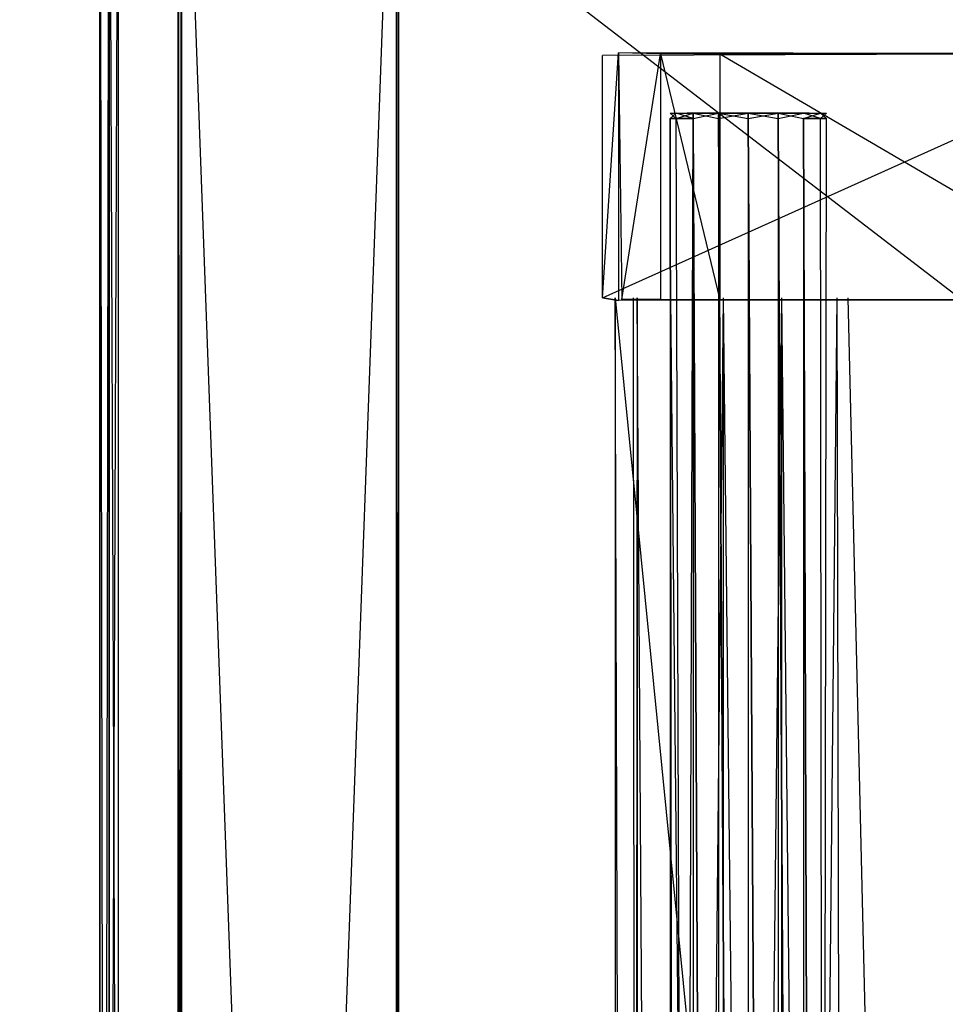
# Model space of a CAD drawing. Extents: x 0 to 1.6, y -0.5 to 0.
# Tile 94 of 188: x 0.4062 to 0.4704, y -0.1629 to -0.0945. Entities that reach past the tile are written whole.
import ezdxf

# ---------------------------------------------------------------- set-up
doc = ezdxf.new("R2010")
doc.units = 0
for name, color, linetype in [('L21_DRAWERBOXO_4___REPLACEMTFOR', 7, 'CONTINUOUS'), ('L24_DRAWERBOXO_7___REPLACEMTFOR', 7, 'CONTINUOUS'), ('L30_DRAWERBOXU_1___REPLACEMTFOR', 7, 'CONTINUOUS'), ('L33_DRAWERBOXU_4___REPLACEMTFOR', 7, 'CONTINUOUS'), ('L35_DRAWERBOXU_6___REPLACEMTFOR', 7, 'CONTINUOUS'), ('L50_ABDECKPL_0___REPLACEMTFOREM', 7, 'CONTINUOUS'), ('L51_KORPUS1_0', 7, 'CONTINUOUS'), ('L59_KORPUS2_2___REPLACEMTFOREMP', 7, 'CONTINUOUS'), ('L63_KORPUS2_5___REPLACEMTFOREMP', 7, 'CONTINUOUS'), ('L64_KORPUS2_5___REPLACEMTFOREMP', 7, 'CONTINUOUS')]:
    doc.layers.add(name, color=color, linetype=linetype)

msp = doc.modelspace()

# ---------------------------------------------------------------- linework, layer by layer
at = {"layer": 'L21_DRAWERBOXO_4___REPLACEMTFOR', "color": 250}
for points, invisible_edges in [([(0.483985, -0.096888, 0.462884), (0.446642, -0.097026, 0.37787), (0.447737, -0.096843, 0.453441), (0.483985, -0.096888, 0.462884)], 14), ([(0.447737, -0.096843, 0.453441), (0.446642, -0.113853, 0.37787), (0.447737, -0.114036, 0.453441), (0.447737, -0.096843, 0.453441)], 13), ([(0.446642, -0.113853, 0.37787), (0.447737, -0.096843, 0.453441), (0.446642, -0.097026, 0.37787), (0.446642, -0.113853, 0.37787)], 14), ([(0.483985, -0.096888, 0.462884), (0.483985, -0.097025, 0.377864), (0.446642, -0.097026, 0.37787), (0.483985, -0.096888, 0.462884)], 14), ([(0.483985, -0.097025, 0.377864), (0.446642, -0.113853, 0.37787), (0.446642, -0.097026, 0.37787), (0.483985, -0.097025, 0.377864)], 13), ([(0.446642, -0.113853, 0.37787), (0.483985, -0.097025, 0.377864), (0.483985, -0.113855, 0.377864), (0.446642, -0.113853, 0.37787)], 14), ([(0.483985, -0.096888, 0.462884), (0.447737, -0.096843, 0.453441), (0.450668, -0.096911, 0.460896), (0.483985, -0.096888, 0.462884)], 14), ([(0.450668, -0.096911, 0.460896), (0.447737, -0.096843, 0.453441), (0.447982, -0.096916, 0.457147), (0.450668, -0.096911, 0.460896)], 14), ([(0.447982, -0.113963, 0.457147), (0.447737, -0.096843, 0.453441), (0.447737, -0.114036, 0.453441), (0.447982, -0.113963, 0.457147)], 13), ([(0.447737, -0.096843, 0.453441), (0.447982, -0.113963, 0.457147), (0.447982, -0.096916, 0.457147), (0.447737, -0.096843, 0.453441)], 14), ([(0.450668, -0.096911, 0.460896), (0.447982, -0.113963, 0.457147), (0.450668, -0.113968, 0.460896), (0.450668, -0.096911, 0.460896)], 13), ([(0.447982, -0.113963, 0.457147), (0.450668, -0.096911, 0.460896), (0.447982, -0.096916, 0.457147), (0.447982, -0.113963, 0.457147)], 14), ([(0.483985, -0.096888, 0.462884), (0.450668, -0.096911, 0.460896), (0.454779, -0.0969, 0.462831), (0.483985, -0.096888, 0.462884)], 14), ([(0.450668, -0.096911, 0.460896), (0.454779, -0.11398, 0.462831), (0.454779, -0.0969, 0.462831), (0.450668, -0.096911, 0.460896)], 14), ([(0.454779, -0.11398, 0.462831), (0.450668, -0.096911, 0.460896), (0.450668, -0.113968, 0.460896), (0.454779, -0.11398, 0.462831)], 13), ([(0.454779, -0.0969, 0.462831), (0.483985, -0.113991, 0.462884), (0.483985, -0.096888, 0.462884), (0.454779, -0.0969, 0.462831)], 14), ([(0.483985, -0.113991, 0.462884), (0.454779, -0.0969, 0.462831), (0.454779, -0.11398, 0.462831), (0.483985, -0.113991, 0.462884)], 13), ([(0.447737, -0.114036, 0.453441), (0.446642, -0.113853, 0.37787), (0.483985, -0.113855, 0.377864), (0.447737, -0.114036, 0.453441)], 14), ([(0.483985, -0.113991, 0.462884), (0.447737, -0.114036, 0.453441), (0.483985, -0.113855, 0.377864), (0.483985, -0.113991, 0.462884)], 14), ([(0.450668, -0.113968, 0.460896), (0.447982, -0.113963, 0.457147), (0.447737, -0.114036, 0.453441), (0.450668, -0.113968, 0.460896)], 14), ([(0.483985, -0.113991, 0.462884), (0.450668, -0.113968, 0.460896), (0.447737, -0.114036, 0.453441), (0.483985, -0.113991, 0.462884)], 14), ([(0.483985, -0.113991, 0.462884), (0.454779, -0.11398, 0.462831), (0.450668, -0.113968, 0.460896), (0.483985, -0.113991, 0.462884)], 14)]:
    msp.add_3dface(points, dxfattribs=dict(at, invisible_edges=invisible_edges))
at = {"layer": 'L24_DRAWERBOXO_7___REPLACEMTFOR', "color": 250}
for points, invisible_edges in [([(0.483985, -0.481792, 0.377864), (0.4475, -0.113855, 0.377864), (0.4475, -0.481792, 0.377864), (0.483985, -0.481792, 0.377864)], 13), ([(0.4475, -0.113855, 0.377864), (0.483985, -0.481792, 0.377864), (0.483985, -0.113855, 0.377864), (0.4475, -0.113855, 0.377864)], 14), ([(0.4475, -0.113855, 0.377864), (0.448786, -0.481792, 0.453394), (0.4475, -0.481792, 0.377864), (0.4475, -0.113855, 0.377864)], 13), ([(0.448786, -0.481792, 0.453394), (0.4475, -0.113855, 0.377864), (0.448786, -0.113855, 0.453394), (0.448786, -0.481792, 0.453394)], 14), ([(0.448786, -0.481792, 0.453394), (0.449033, -0.113855, 0.456767), (0.449033, -0.481792, 0.456767), (0.448786, -0.481792, 0.453394)], 13), ([(0.449033, -0.113855, 0.456767), (0.448786, -0.481792, 0.453394), (0.448786, -0.113855, 0.453394), (0.449033, -0.113855, 0.456767)], 14), ([(0.449033, -0.113855, 0.456767), (0.45138, -0.481792, 0.460041), (0.449033, -0.481792, 0.456767), (0.449033, -0.113855, 0.456767)], 13), ([(0.45138, -0.481792, 0.460041), (0.449033, -0.113855, 0.456767), (0.45138, -0.113855, 0.460041), (0.45138, -0.481792, 0.460041)], 14), ([(0.455027, -0.113855, 0.461757), (0.45138, -0.481792, 0.460041), (0.45138, -0.113855, 0.460041), (0.455027, -0.113855, 0.461757)], 13), ([(0.45138, -0.481792, 0.460041), (0.455027, -0.113855, 0.461757), (0.455027, -0.481792, 0.461757), (0.45138, -0.481792, 0.460041)], 14), ([(0.459089, -0.113855, 0.461806), (0.455027, -0.481792, 0.461757), (0.455027, -0.113855, 0.461757), (0.459089, -0.113855, 0.461806)], 13), ([(0.455027, -0.481792, 0.461757), (0.459089, -0.113855, 0.461806), (0.459089, -0.481792, 0.461806), (0.455027, -0.481792, 0.461757)], 14), ([(0.462928, -0.113855, 0.460476), (0.459089, -0.481792, 0.461806), (0.459089, -0.113855, 0.461806), (0.462928, -0.113855, 0.460476)], 13), ([(0.459089, -0.481792, 0.461806), (0.462928, -0.113855, 0.460476), (0.462928, -0.481792, 0.460476), (0.459089, -0.481792, 0.461806)], 14), ([(0.462928, -0.113855, 0.460476), (0.46368, -0.481792, 0.459409), (0.462928, -0.481792, 0.460476), (0.462928, -0.113855, 0.460476)], 13), ([(0.46368, -0.481792, 0.459409), (0.462928, -0.113855, 0.460476), (0.46368, -0.113855, 0.459409), (0.46368, -0.481792, 0.459409)], 14), ([(0.46368, -0.113855, 0.459409), (0.472389, -0.481792, 0.406491), (0.46368, -0.481792, 0.459409), (0.46368, -0.113855, 0.459409)], 13), ([(0.472389, -0.481792, 0.406491), (0.46368, -0.113855, 0.459409), (0.472389, -0.113855, 0.406491), (0.472389, -0.481792, 0.406491)], 14)]:
    msp.add_3dface(points, dxfattribs=dict(at, invisible_edges=invisible_edges))
at = {"layer": 'L30_DRAWERBOXU_1___REPLACEMTFOR', "color": 250}
for points, invisible_edges in [([(0.483985, -0.096888, 0.234804), (0.446642, -0.097026, 0.099499), (0.447737, -0.096843, 0.225361), (0.483985, -0.096888, 0.234804)], 14), ([(0.447737, -0.096843, 0.225361), (0.446642, -0.113853, 0.099499), (0.447737, -0.114036, 0.225361), (0.447737, -0.096843, 0.225361)], 13), ([(0.446642, -0.113853, 0.099499), (0.447737, -0.096843, 0.225361), (0.446642, -0.097026, 0.099499), (0.446642, -0.113853, 0.099499)], 14), ([(0.483985, -0.096888, 0.234804), (0.483985, -0.097025, 0.099493), (0.446642, -0.097026, 0.099499), (0.483985, -0.096888, 0.234804)], 14), ([(0.483985, -0.097025, 0.099493), (0.446642, -0.113853, 0.099499), (0.446642, -0.097026, 0.099499), (0.483985, -0.097025, 0.099493)], 13), ([(0.446642, -0.113853, 0.099499), (0.483985, -0.097025, 0.099493), (0.483985, -0.113855, 0.099493), (0.446642, -0.113853, 0.099499)], 14), ([(0.483985, -0.096888, 0.234804), (0.447737, -0.096843, 0.225361), (0.450668, -0.096911, 0.232816), (0.483985, -0.096888, 0.234804)], 14), ([(0.450668, -0.096911, 0.232816), (0.447737, -0.096843, 0.225361), (0.447982, -0.096916, 0.229068), (0.450668, -0.096911, 0.232816)], 14), ([(0.447982, -0.113963, 0.229068), (0.447737, -0.096843, 0.225361), (0.447737, -0.114036, 0.225361), (0.447982, -0.113963, 0.229068)], 13), ([(0.447737, -0.096843, 0.225361), (0.447982, -0.113963, 0.229068), (0.447982, -0.096916, 0.229068), (0.447737, -0.096843, 0.225361)], 14), ([(0.450668, -0.096911, 0.232816), (0.447982, -0.113963, 0.229068), (0.450668, -0.113968, 0.232816), (0.450668, -0.096911, 0.232816)], 13), ([(0.447982, -0.113963, 0.229068), (0.450668, -0.096911, 0.232816), (0.447982, -0.096916, 0.229068), (0.447982, -0.113963, 0.229068)], 14), ([(0.483985, -0.096888, 0.234804), (0.450668, -0.096911, 0.232816), (0.454779, -0.0969, 0.234751), (0.483985, -0.096888, 0.234804)], 14), ([(0.450668, -0.096911, 0.232816), (0.454779, -0.11398, 0.234751), (0.454779, -0.0969, 0.234751), (0.450668, -0.096911, 0.232816)], 14), ([(0.454779, -0.11398, 0.234751), (0.450668, -0.096911, 0.232816), (0.450668, -0.113968, 0.232816), (0.454779, -0.11398, 0.234751)], 13), ([(0.454779, -0.0969, 0.234751), (0.483985, -0.113991, 0.234804), (0.483985, -0.096888, 0.234804), (0.454779, -0.0969, 0.234751)], 14), ([(0.483985, -0.113991, 0.234804), (0.454779, -0.0969, 0.234751), (0.454779, -0.11398, 0.234751), (0.483985, -0.113991, 0.234804)], 13), ([(0.447737, -0.114036, 0.225361), (0.446642, -0.113853, 0.099499), (0.483985, -0.113855, 0.099493), (0.447737, -0.114036, 0.225361)], 14), ([(0.483985, -0.113991, 0.234804), (0.447737, -0.114036, 0.225361), (0.483985, -0.113855, 0.099493), (0.483985, -0.113991, 0.234804)], 14), ([(0.450668, -0.113968, 0.232816), (0.447982, -0.113963, 0.229068), (0.447737, -0.114036, 0.225361), (0.450668, -0.113968, 0.232816)], 14), ([(0.483985, -0.113991, 0.234804), (0.450668, -0.113968, 0.232816), (0.447737, -0.114036, 0.225361), (0.483985, -0.113991, 0.234804)], 14), ([(0.483985, -0.113991, 0.234804), (0.454779, -0.11398, 0.234751), (0.450668, -0.113968, 0.232816), (0.483985, -0.113991, 0.234804)], 14)]:
    msp.add_3dface(points, dxfattribs=dict(at, invisible_edges=invisible_edges))
at = {"layer": 'L33_DRAWERBOXU_4___REPLACEMTFOR', "color": 250}
for points, invisible_edges in [([(0.451331, -0.101021, 0.234005), (0.451744, -0.101394, 0.236077), (0.451331, -0.101394, 0.234005), (0.451331, -0.101021, 0.234005)], 13), ([(0.451744, -0.101394, 0.236077), (0.451331, -0.101021, 0.234005), (0.451744, -0.101021, 0.236077), (0.451744, -0.101394, 0.236077)], 14), ([(0.451744, -0.101021, 0.231932), (0.451331, -0.101394, 0.234005), (0.451744, -0.101394, 0.231932), (0.451744, -0.101021, 0.231932)], 13), ([(0.451331, -0.101394, 0.234005), (0.451744, -0.101021, 0.231932), (0.451331, -0.101021, 0.234005), (0.451331, -0.101394, 0.234005)], 14), ([(0.452836, -0.101021, 0.232384), (0.451331, -0.101021, 0.234005), (0.451744, -0.101021, 0.231932), (0.452836, -0.101021, 0.232384)], 13), ([(0.451331, -0.101021, 0.234005), (0.452836, -0.101021, 0.232384), (0.452514, -0.101021, 0.234005), (0.451331, -0.101021, 0.234005)], 14), ([(0.452836, -0.101021, 0.235625), (0.451331, -0.101021, 0.234005), (0.452514, -0.101021, 0.234005), (0.452836, -0.101021, 0.235625)], 13), ([(0.451331, -0.101021, 0.234005), (0.452836, -0.101021, 0.235625), (0.451744, -0.101021, 0.236077), (0.451331, -0.101021, 0.234005)], 14), ([(0.451744, -0.101021, 0.236077), (0.452919, -0.101394, 0.237834), (0.451744, -0.101394, 0.236077), (0.451744, -0.101021, 0.236077)], 13), ([(0.452919, -0.101394, 0.237834), (0.451744, -0.101021, 0.236077), (0.452919, -0.101021, 0.237834), (0.452919, -0.101394, 0.237834)], 14), ([(0.452919, -0.101021, 0.230175), (0.451744, -0.101394, 0.231932), (0.452919, -0.101394, 0.230175), (0.452919, -0.101021, 0.230175)], 13), ([(0.451744, -0.101394, 0.231932), (0.452919, -0.101021, 0.230175), (0.451744, -0.101021, 0.231932), (0.451744, -0.101394, 0.231932)], 14), ([(0.453755, -0.101021, 0.231011), (0.451744, -0.101021, 0.231932), (0.452919, -0.101021, 0.230175), (0.453755, -0.101021, 0.231011)], 13), ([(0.451744, -0.101021, 0.231932), (0.453755, -0.101021, 0.231011), (0.452836, -0.101021, 0.232384), (0.451744, -0.101021, 0.231932)], 14), ([(0.453755, -0.101021, 0.236999), (0.451744, -0.101021, 0.236077), (0.452836, -0.101021, 0.235625), (0.453755, -0.101021, 0.236999)], 13), ([(0.451744, -0.101021, 0.236077), (0.453755, -0.101021, 0.236999), (0.452919, -0.101021, 0.237834), (0.451744, -0.101021, 0.236077)], 14), ([(0.452836, -0.101021, 0.232384), (0.460987, -0.101021, 0.234005), (0.452514, -0.101021, 0.234005), (0.452836, -0.101021, 0.232384)], 13), ([(0.452514, -0.101021, 0.234005), (0.460987, -0.101021, 0.234005), (0.460665, -0.101021, 0.235625), (0.452514, -0.101021, 0.234005)], 10), ([(0.452514, -0.101021, 0.234005), (0.460665, -0.101021, 0.235625), (0.452836, -0.101021, 0.235625), (0.452514, -0.101021, 0.234005)], 13), ([(0.453755, -0.101021, 0.231011), (0.460665, -0.101021, 0.232384), (0.452836, -0.101021, 0.232384), (0.453755, -0.101021, 0.231011)], 13), ([(0.452836, -0.101021, 0.232384), (0.460665, -0.101021, 0.232384), (0.460987, -0.101021, 0.234005), (0.452836, -0.101021, 0.232384)], 10), ([(0.452836, -0.101021, 0.235625), (0.460665, -0.101021, 0.235625), (0.459746, -0.101021, 0.236999), (0.452836, -0.101021, 0.235625)], 14), ([(0.452836, -0.101021, 0.235625), (0.459746, -0.101021, 0.236999), (0.453755, -0.101021, 0.236999), (0.452836, -0.101021, 0.235625)], 15), ([(0.454677, -0.101021, 0.239008), (0.452919, -0.101394, 0.237834), (0.452919, -0.101021, 0.237834), (0.454677, -0.101021, 0.239008)], 13), ([(0.452919, -0.101394, 0.237834), (0.454677, -0.101021, 0.239008), (0.454677, -0.101394, 0.239008), (0.452919, -0.101394, 0.237834)], 14), ([(0.454677, -0.101394, 0.229001), (0.452919, -0.101021, 0.230175), (0.452919, -0.101394, 0.230175), (0.454677, -0.101394, 0.229001)], 13), ([(0.452919, -0.101021, 0.230175), (0.454677, -0.101394, 0.229001), (0.454677, -0.101021, 0.229001), (0.452919, -0.101021, 0.230175)], 14), ([(0.455129, -0.101021, 0.230093), (0.452919, -0.101021, 0.230175), (0.454677, -0.101021, 0.229001), (0.455129, -0.101021, 0.230093)], 13), ([(0.452919, -0.101021, 0.230175), (0.455129, -0.101021, 0.230093), (0.453755, -0.101021, 0.231011), (0.452919, -0.101021, 0.230175)], 14), ([(0.455129, -0.101021, 0.237917), (0.452919, -0.101021, 0.237834), (0.453755, -0.101021, 0.236999), (0.455129, -0.101021, 0.237917)], 13), ([(0.452919, -0.101021, 0.237834), (0.455129, -0.101021, 0.237917), (0.454677, -0.101021, 0.239008), (0.452919, -0.101021, 0.237834)], 14), ([(0.455129, -0.101021, 0.230093), (0.459746, -0.101021, 0.231011), (0.453755, -0.101021, 0.231011), (0.455129, -0.101021, 0.230093)], 13), ([(0.453755, -0.101021, 0.231011), (0.459746, -0.101021, 0.231011), (0.460665, -0.101021, 0.232384), (0.453755, -0.101021, 0.231011)], 10), ([(0.453755, -0.101021, 0.236999), (0.459746, -0.101021, 0.236999), (0.458372, -0.101021, 0.237917), (0.453755, -0.101021, 0.236999)], 9), ([(0.453755, -0.101021, 0.236999), (0.458372, -0.101021, 0.237917), (0.455129, -0.101021, 0.237917), (0.453755, -0.101021, 0.236999)], 10), ([(0.45675, -0.101021, 0.23942), (0.454677, -0.101394, 0.239008), (0.454677, -0.101021, 0.239008), (0.45675, -0.101021, 0.23942)], 13), ([(0.454677, -0.101394, 0.239008), (0.45675, -0.101021, 0.23942), (0.45675, -0.101394, 0.23942), (0.454677, -0.101394, 0.239008)], 14), ([(0.45675, -0.101394, 0.228589), (0.454677, -0.101021, 0.229001), (0.454677, -0.101394, 0.229001), (0.45675, -0.101394, 0.228589)], 13), ([(0.454677, -0.101021, 0.229001), (0.45675, -0.101394, 0.228589), (0.45675, -0.101021, 0.228589), (0.454677, -0.101021, 0.229001)], 14), ([(0.45675, -0.101021, 0.229771), (0.454677, -0.101021, 0.229001), (0.45675, -0.101021, 0.228589), (0.45675, -0.101021, 0.229771)], 13), ([(0.454677, -0.101021, 0.229001), (0.45675, -0.101021, 0.229771), (0.455129, -0.101021, 0.230093), (0.454677, -0.101021, 0.229001)], 14), ([(0.45675, -0.101021, 0.238239), (0.454677, -0.101021, 0.239008), (0.455129, -0.101021, 0.237917), (0.45675, -0.101021, 0.238239)], 13), ([(0.454677, -0.101021, 0.239008), (0.45675, -0.101021, 0.238239), (0.45675, -0.101021, 0.23942), (0.454677, -0.101021, 0.239008)], 14), ([(0.458372, -0.101021, 0.230093), (0.455129, -0.101021, 0.230093), (0.45675, -0.101021, 0.229771), (0.458372, -0.101021, 0.230093)], 13), ([(0.455129, -0.101021, 0.230093), (0.458372, -0.101021, 0.230093), (0.459746, -0.101021, 0.231011), (0.455129, -0.101021, 0.230093)], 10), ([(0.455129, -0.101021, 0.237917), (0.458372, -0.101021, 0.237917), (0.45675, -0.101021, 0.238239), (0.455129, -0.101021, 0.237917)], 15), ([(0.458824, -0.101394, 0.229001), (0.45675, -0.101021, 0.228589), (0.45675, -0.101394, 0.228589), (0.458824, -0.101394, 0.229001)], 13), ([(0.45675, -0.101021, 0.228589), (0.458824, -0.101394, 0.229001), (0.458824, -0.101021, 0.229001), (0.45675, -0.101021, 0.228589)], 14), ([(0.458824, -0.101021, 0.239008), (0.45675, -0.101394, 0.23942), (0.45675, -0.101021, 0.23942), (0.458824, -0.101021, 0.239008)], 13), ([(0.45675, -0.101394, 0.23942), (0.458824, -0.101021, 0.239008), (0.458824, -0.101394, 0.239008), (0.45675, -0.101394, 0.23942)], 14), ([(0.458824, -0.101021, 0.239008), (0.45675, -0.101021, 0.238239), (0.458372, -0.101021, 0.237917), (0.458824, -0.101021, 0.239008)], 13), ([(0.45675, -0.101021, 0.238239), (0.458824, -0.101021, 0.239008), (0.45675, -0.101021, 0.23942), (0.45675, -0.101021, 0.238239)], 14), ([(0.458824, -0.101021, 0.229001), (0.45675, -0.101021, 0.229771), (0.45675, -0.101021, 0.228589), (0.458824, -0.101021, 0.229001)], 13), ([(0.45675, -0.101021, 0.229771), (0.458824, -0.101021, 0.229001), (0.458372, -0.101021, 0.230093), (0.45675, -0.101021, 0.229771)], 14), ([(0.460583, -0.101021, 0.237834), (0.458372, -0.101021, 0.237917), (0.459746, -0.101021, 0.236999), (0.460583, -0.101021, 0.237834)], 13), ([(0.458372, -0.101021, 0.237917), (0.460583, -0.101021, 0.237834), (0.458824, -0.101021, 0.239008), (0.458372, -0.101021, 0.237917)], 14), ([(0.460583, -0.101021, 0.230175), (0.458372, -0.101021, 0.230093), (0.458824, -0.101021, 0.229001), (0.460583, -0.101021, 0.230175)], 13), ([(0.458372, -0.101021, 0.230093), (0.460583, -0.101021, 0.230175), (0.459746, -0.101021, 0.231011), (0.458372, -0.101021, 0.230093)], 14), ([(0.460583, -0.101394, 0.230175), (0.458824, -0.101021, 0.229001), (0.458824, -0.101394, 0.229001), (0.460583, -0.101394, 0.230175)], 13), ([(0.458824, -0.101021, 0.229001), (0.460583, -0.101394, 0.230175), (0.460583, -0.101021, 0.230175), (0.458824, -0.101021, 0.229001)], 14), ([(0.460583, -0.101021, 0.237834), (0.458824, -0.101394, 0.239008), (0.458824, -0.101021, 0.239008), (0.460583, -0.101021, 0.237834)], 13), ([(0.458824, -0.101394, 0.239008), (0.460583, -0.101021, 0.237834), (0.460583, -0.101394, 0.237834), (0.458824, -0.101394, 0.239008)], 14), ([(0.461757, -0.101021, 0.236077), (0.459746, -0.101021, 0.236999), (0.460665, -0.101021, 0.235625), (0.461757, -0.101021, 0.236077)], 13), ([(0.459746, -0.101021, 0.236999), (0.461757, -0.101021, 0.236077), (0.460583, -0.101021, 0.237834), (0.459746, -0.101021, 0.236999)], 14), ([(0.461757, -0.101021, 0.231932), (0.459746, -0.101021, 0.231011), (0.460583, -0.101021, 0.230175), (0.461757, -0.101021, 0.231932)], 13), ([(0.459746, -0.101021, 0.231011), (0.461757, -0.101021, 0.231932), (0.460665, -0.101021, 0.232384), (0.459746, -0.101021, 0.231011)], 14), ([(0.461757, -0.101021, 0.231932), (0.460583, -0.101394, 0.230175), (0.461757, -0.101394, 0.231932), (0.461757, -0.101021, 0.231932)], 13), ([(0.460583, -0.101394, 0.230175), (0.461757, -0.101021, 0.231932), (0.460583, -0.101021, 0.230175), (0.460583, -0.101394, 0.230175)], 14), ([(0.460583, -0.101021, 0.237834), (0.461757, -0.101394, 0.236077), (0.460583, -0.101394, 0.237834), (0.460583, -0.101021, 0.237834)], 13), ([(0.461757, -0.101394, 0.236077), (0.460583, -0.101021, 0.237834), (0.461757, -0.101021, 0.236077), (0.461757, -0.101394, 0.236077)], 14), ([(0.460987, -0.101021, 0.234005), (0.461757, -0.101021, 0.236077), (0.460665, -0.101021, 0.235625), (0.460987, -0.101021, 0.234005)], 14), ([(0.46217, -0.101021, 0.234005), (0.460665, -0.101021, 0.232384), (0.461757, -0.101021, 0.231932), (0.46217, -0.101021, 0.234005)], 13), ([(0.460665, -0.101021, 0.232384), (0.46217, -0.101021, 0.234005), (0.460987, -0.101021, 0.234005), (0.460665, -0.101021, 0.232384)], 14), ([(0.461757, -0.101021, 0.236077), (0.460987, -0.101021, 0.234005), (0.46217, -0.101021, 0.234005), (0.461757, -0.101021, 0.236077)], 13), ([(0.46217, -0.101021, 0.234005), (0.461757, -0.101394, 0.231932), (0.46217, -0.101394, 0.234005), (0.46217, -0.101021, 0.234005)], 13), ([(0.461757, -0.101394, 0.231932), (0.46217, -0.101021, 0.234005), (0.461757, -0.101021, 0.231932), (0.461757, -0.101394, 0.231932)], 14), ([(0.461757, -0.101021, 0.236077), (0.46217, -0.101394, 0.234005), (0.461757, -0.101394, 0.236077), (0.461757, -0.101021, 0.236077)], 13), ([(0.46217, -0.101394, 0.234005), (0.461757, -0.101021, 0.236077), (0.46217, -0.101021, 0.234005), (0.46217, -0.101394, 0.234005)], 14), ([(0.451331, -0.101394, 0.234005), (0.451744, -0.455313, 0.236077), (0.451331, -0.455313, 0.234005), (0.451331, -0.101394, 0.234005)], 13), ([(0.451744, -0.455313, 0.236077), (0.451331, -0.101394, 0.234005), (0.451744, -0.101394, 0.236077), (0.451744, -0.455313, 0.236077)], 14), ([(0.451744, -0.455313, 0.231932), (0.451331, -0.101394, 0.234005), (0.451331, -0.455313, 0.234005), (0.451744, -0.455313, 0.231932)], 13), ([(0.451331, -0.101394, 0.234005), (0.451744, -0.455313, 0.231932), (0.451744, -0.101394, 0.231932), (0.451331, -0.101394, 0.234005)], 14), ([(0.451744, -0.101394, 0.236077), (0.452919, -0.455313, 0.237834), (0.451744, -0.455313, 0.236077), (0.451744, -0.101394, 0.236077)], 13), ([(0.452919, -0.455313, 0.237834), (0.451744, -0.101394, 0.236077), (0.452919, -0.101394, 0.237834), (0.452919, -0.455313, 0.237834)], 14), ([(0.452919, -0.101394, 0.230175), (0.451744, -0.455313, 0.231932), (0.452919, -0.455313, 0.230175), (0.452919, -0.101394, 0.230175)], 13), ([(0.451744, -0.455313, 0.231932), (0.452919, -0.101394, 0.230175), (0.451744, -0.101394, 0.231932), (0.451744, -0.455313, 0.231932)], 14), ([(0.452919, -0.101394, 0.237834), (0.454677, -0.455313, 0.239008), (0.452919, -0.455313, 0.237834), (0.452919, -0.101394, 0.237834)], 13), ([(0.454677, -0.455313, 0.239008), (0.452919, -0.101394, 0.237834), (0.454677, -0.101394, 0.239008), (0.454677, -0.455313, 0.239008)], 14), ([(0.454677, -0.455313, 0.229001), (0.452919, -0.101394, 0.230175), (0.452919, -0.455313, 0.230175), (0.454677, -0.455313, 0.229001)], 13), ([(0.452919, -0.101394, 0.230175), (0.454677, -0.455313, 0.229001), (0.454677, -0.101394, 0.229001), (0.452919, -0.101394, 0.230175)], 14), ([(0.454677, -0.101394, 0.239008), (0.45675, -0.455313, 0.23942), (0.454677, -0.455313, 0.239008), (0.454677, -0.101394, 0.239008)], 13), ([(0.45675, -0.455313, 0.23942), (0.454677, -0.101394, 0.239008), (0.45675, -0.101394, 0.23942), (0.45675, -0.455313, 0.23942)], 14), ([(0.45675, -0.455313, 0.228589), (0.454677, -0.101394, 0.229001), (0.454677, -0.455313, 0.229001), (0.45675, -0.455313, 0.228589)], 13), ([(0.454677, -0.101394, 0.229001), (0.45675, -0.455313, 0.228589), (0.45675, -0.101394, 0.228589), (0.454677, -0.101394, 0.229001)], 14), ([(0.458824, -0.455313, 0.229001), (0.45675, -0.101394, 0.228589), (0.45675, -0.455313, 0.228589), (0.458824, -0.455313, 0.229001)], 13), ([(0.45675, -0.101394, 0.228589), (0.458824, -0.455313, 0.229001), (0.458824, -0.101394, 0.229001), (0.45675, -0.101394, 0.228589)], 14), ([(0.45675, -0.101394, 0.23942), (0.458824, -0.455313, 0.239008), (0.45675, -0.455313, 0.23942), (0.45675, -0.101394, 0.23942)], 13), ([(0.458824, -0.455313, 0.239008), (0.45675, -0.101394, 0.23942), (0.458824, -0.101394, 0.239008), (0.458824, -0.455313, 0.239008)], 14), ([(0.460583, -0.455313, 0.230175), (0.458824, -0.101394, 0.229001), (0.458824, -0.455313, 0.229001), (0.460583, -0.455313, 0.230175)], 13), ([(0.458824, -0.101394, 0.229001), (0.460583, -0.455313, 0.230175), (0.460583, -0.101394, 0.230175), (0.458824, -0.101394, 0.229001)], 14), ([(0.458824, -0.101394, 0.239008), (0.460583, -0.455313, 0.237834), (0.458824, -0.455313, 0.239008), (0.458824, -0.101394, 0.239008)], 13), ([(0.460583, -0.455313, 0.237834), (0.458824, -0.101394, 0.239008), (0.460583, -0.101394, 0.237834), (0.460583, -0.455313, 0.237834)], 14), ([(0.461757, -0.455313, 0.231932), (0.460583, -0.101394, 0.230175), (0.460583, -0.455313, 0.230175), (0.461757, -0.455313, 0.231932)], 13), ([(0.460583, -0.101394, 0.230175), (0.461757, -0.455313, 0.231932), (0.461757, -0.101394, 0.231932), (0.460583, -0.101394, 0.230175)], 14), ([(0.460583, -0.101394, 0.237834), (0.461757, -0.455313, 0.236077), (0.460583, -0.455313, 0.237834), (0.460583, -0.101394, 0.237834)], 13), ([(0.461757, -0.455313, 0.236077), (0.460583, -0.101394, 0.237834), (0.461757, -0.101394, 0.236077), (0.461757, -0.455313, 0.236077)], 14), ([(0.46217, -0.101394, 0.234005), (0.461757, -0.455313, 0.231932), (0.46217, -0.455313, 0.234005), (0.46217, -0.101394, 0.234005)], 13), ([(0.461757, -0.455313, 0.231932), (0.46217, -0.101394, 0.234005), (0.461757, -0.101394, 0.231932), (0.461757, -0.455313, 0.231932)], 14), ([(0.461757, -0.101394, 0.236077), (0.46217, -0.455313, 0.234005), (0.461757, -0.455313, 0.236077), (0.461757, -0.101394, 0.236077)], 13), ([(0.46217, -0.455313, 0.234005), (0.461757, -0.101394, 0.236077), (0.46217, -0.101394, 0.234005), (0.46217, -0.455313, 0.234005)], 14)]:
    msp.add_3dface(points, dxfattribs=dict(at, invisible_edges=invisible_edges))
at = {"layer": 'L35_DRAWERBOXU_6___REPLACEMTFOR', "color": 250}
for points, invisible_edges in [([(0.483985, -0.481795, 0.099493), (0.4475, -0.113855, 0.099493), (0.4475, -0.481795, 0.099493), (0.483985, -0.481795, 0.099493)], 13), ([(0.4475, -0.113855, 0.099493), (0.483985, -0.481795, 0.099493), (0.483985, -0.113855, 0.099493), (0.4475, -0.113855, 0.099493)], 14), ([(0.4475, -0.113855, 0.099493), (0.448786, -0.481795, 0.175023), (0.4475, -0.481795, 0.099493), (0.4475, -0.113855, 0.099493)], 13), ([(0.448786, -0.481795, 0.175023), (0.4475, -0.113855, 0.099493), (0.448786, -0.113855, 0.175023), (0.448786, -0.481795, 0.175023)], 14), ([(0.448786, -0.113855, 0.175023), (0.449033, -0.481795, 0.178397), (0.448786, -0.481795, 0.175023), (0.448786, -0.113855, 0.175023)], 13), ([(0.449033, -0.481795, 0.178397), (0.448786, -0.113855, 0.175023), (0.449033, -0.113855, 0.178397), (0.449033, -0.481795, 0.178397)], 14), ([(0.449033, -0.113855, 0.178397), (0.45138, -0.481795, 0.181671), (0.449033, -0.481795, 0.178397), (0.449033, -0.113855, 0.178397)], 13), ([(0.45138, -0.481795, 0.181671), (0.449033, -0.113855, 0.178397), (0.45138, -0.113855, 0.181671), (0.45138, -0.481795, 0.181671)], 14), ([(0.45138, -0.113855, 0.181671), (0.455027, -0.481795, 0.183386), (0.45138, -0.481795, 0.181671), (0.45138, -0.113855, 0.181671)], 13), ([(0.455027, -0.481795, 0.183386), (0.45138, -0.113855, 0.181671), (0.455027, -0.113855, 0.183386), (0.455027, -0.481795, 0.183386)], 14), ([(0.455027, -0.113855, 0.183386), (0.459089, -0.481795, 0.183436), (0.455027, -0.481795, 0.183386), (0.455027, -0.113855, 0.183386)], 13), ([(0.459089, -0.481795, 0.183436), (0.455027, -0.113855, 0.183386), (0.459089, -0.113855, 0.183436), (0.459089, -0.481795, 0.183436)], 14), ([(0.459089, -0.113855, 0.183436), (0.462928, -0.481795, 0.182105), (0.459089, -0.481795, 0.183436), (0.459089, -0.113855, 0.183436)], 13), ([(0.462928, -0.481795, 0.182105), (0.459089, -0.113855, 0.183436), (0.462928, -0.113855, 0.182105), (0.462928, -0.481795, 0.182105)], 14), ([(0.462928, -0.113855, 0.182105), (0.46368, -0.481795, 0.181038), (0.462928, -0.481795, 0.182105), (0.462928, -0.113855, 0.182105)], 13), ([(0.46368, -0.481795, 0.181038), (0.462928, -0.113855, 0.182105), (0.46368, -0.113855, 0.181038), (0.46368, -0.481795, 0.181038)], 14), ([(0.46368, -0.481795, 0.181038), (0.472389, -0.113855, 0.12812), (0.472389, -0.481795, 0.12812), (0.46368, -0.481795, 0.181038)], 13), ([(0.472389, -0.113855, 0.12812), (0.46368, -0.481795, 0.181038), (0.46368, -0.113855, 0.181038), (0.472389, -0.113855, 0.12812)], 14)]:
    msp.add_3dface(points, dxfattribs=dict(at, invisible_edges=invisible_edges))
at = {"layer": 'L50_ABDECKPL_0___REPLACEMTFOREM', "color": 39, "invisible_edges": 15}
for points in [[(0.001665, -0.501188, 0.590716), (0.001616, -0.002369, 0.590716), (0.471779, -0.002369, 0.590716), (0.001665, -0.501188, 0.590716)], [(0.001616, -0.002372, 0.602705), (0.001665, -0.501185, 0.602705), (0.475865, -0.002372, 0.602705), (0.001616, -0.002372, 0.602705)], [(0.001665, -0.501188, 0.590716), (0.471779, -0.002369, 0.590716), (0.471779, -0.501188, 0.590716), (0.001665, -0.501188, 0.590716)], [(0.475865, -0.002372, 0.602705), (0.001665, -0.501185, 0.602705), (0.471779, -0.501185, 0.602705), (0.475865, -0.002372, 0.602705)]]:
    msp.add_3dface(points, dxfattribs=at)
at = {"layer": 'L51_KORPUS1_0', "color": 8, "invisible_edges": 15}
for points in [[(0.002909, -0.497406), (0.002912, -0.000594), (0.5, -0.497406), (0.002909, -0.497406)], [(0.002912, -0.000596, 0.00769), (0.002909, -0.497404, 0.00769), (0.5, -0.497404, 0.00769), (0.002912, -0.000596, 0.00769)], [(0.5, -0.497406), (0.002912, -0.000594), (0.5, -0.000594), (0.5, -0.497406)], [(0.002912, -0.000596, 0.00769), (0.5, -0.497404, 0.00769), (0.5, -0.000596, 0.00769), (0.002912, -0.000596, 0.00769)]]:
    msp.add_3dface(points, dxfattribs=at)
at = {"layer": 'L59_KORPUS2_2___REPLACEMTFOREMP', "color": 250}
for points, invisible_edges in [([(0.417181, -0.06837, 0.007402), (0.417181, -0.4774, 0.00703), (0.417181, -0.4774, 0.007402), (0.417181, -0.06837, 0.007402)], 13), ([(0.417181, -0.4774, 0.00703), (0.417181, -0.06837, 0.007402), (0.417181, -0.06837, 0.00703), (0.417181, -0.4774, 0.00703)], 14), ([(0.417181, -0.06837, 0.466835), (0.417181, -0.4774, 0.007402), (0.417181, -0.4774, 0.466835), (0.417181, -0.06837, 0.466835)], 13), ([(0.417181, -0.4774, 0.007402), (0.417181, -0.06837, 0.466835), (0.417181, -0.06837, 0.007402), (0.417181, -0.4774, 0.007402)], 14), ([(0.417409, -0.4774, 0.467272), (0.417181, -0.06837, 0.467272), (0.417181, -0.4774, 0.467272), (0.417409, -0.4774, 0.467272)], 13), ([(0.417181, -0.06837, 0.467272), (0.417409, -0.4774, 0.467272), (0.417409, -0.06837, 0.467272), (0.417181, -0.06837, 0.467272)], 14), ([(0.417409, -0.06837, 0.00703), (0.417181, -0.4774, 0.00703), (0.417181, -0.06837, 0.00703), (0.417409, -0.06837, 0.00703)], 13), ([(0.417181, -0.4774, 0.00703), (0.417409, -0.06837, 0.00703), (0.417409, -0.4774, 0.00703), (0.417181, -0.4774, 0.00703)], 14), ([(0.417181, -0.06837, 0.467272), (0.417181, -0.4774, 0.466835), (0.417181, -0.4774, 0.467272), (0.417181, -0.06837, 0.467272)], 13), ([(0.417181, -0.4774, 0.466835), (0.417181, -0.06837, 0.467272), (0.417181, -0.06837, 0.466835), (0.417181, -0.4774, 0.466835)], 14), ([(0.432327, -0.06837, 0.00703), (0.417409, -0.4774, 0.00703), (0.417409, -0.06837, 0.00703), (0.432327, -0.06837, 0.00703)], 13), ([(0.417409, -0.4774, 0.00703), (0.432327, -0.06837, 0.00703), (0.432327, -0.4774, 0.00703), (0.417409, -0.4774, 0.00703)], 14), ([(0.432327, -0.4774, 0.467272), (0.417409, -0.06837, 0.467272), (0.417409, -0.4774, 0.467272), (0.432327, -0.4774, 0.467272)], 13), ([(0.417409, -0.06837, 0.467272), (0.432327, -0.4774, 0.467272), (0.432327, -0.06837, 0.467272), (0.417409, -0.06837, 0.467272)], 14), ([(0.432472, -0.06837, 0.00703), (0.432327, -0.4774, 0.00703), (0.432327, -0.06837, 0.00703), (0.432472, -0.06837, 0.00703)], 13), ([(0.432327, -0.4774, 0.00703), (0.432472, -0.06837, 0.00703), (0.432472, -0.4774, 0.00703), (0.432327, -0.4774, 0.00703)], 14), ([(0.432472, -0.4774, 0.467272), (0.432327, -0.06837, 0.467272), (0.432327, -0.4774, 0.467272), (0.432472, -0.4774, 0.467272)], 13), ([(0.432327, -0.06837, 0.467272), (0.432472, -0.4774, 0.467272), (0.432472, -0.06837, 0.467272), (0.432327, -0.06837, 0.467272)], 14), ([(0.432472, -0.4774, 0.00703), (0.432472, -0.06837, 0.007402), (0.432472, -0.4774, 0.007402), (0.432472, -0.4774, 0.00703)], 13), ([(0.432472, -0.06837, 0.007402), (0.432472, -0.4774, 0.00703), (0.432472, -0.06837, 0.00703), (0.432472, -0.06837, 0.007402)], 14), ([(0.432472, -0.4774, 0.007402), (0.432472, -0.06837, 0.466835), (0.432472, -0.4774, 0.466835), (0.432472, -0.4774, 0.007402)], 13), ([(0.432472, -0.06837, 0.466835), (0.432472, -0.4774, 0.007402), (0.432472, -0.06837, 0.007402), (0.432472, -0.06837, 0.466835)], 14), ([(0.432472, -0.4774, 0.466835), (0.432472, -0.06837, 0.467272), (0.432472, -0.4774, 0.467272), (0.432472, -0.4774, 0.466835)], 13), ([(0.432472, -0.06837, 0.467272), (0.432472, -0.4774, 0.466835), (0.432472, -0.06837, 0.466835), (0.432472, -0.06837, 0.467272)], 14)]:
    msp.add_3dface(points, dxfattribs=dict(at, invisible_edges=invisible_edges))
at = {"layer": 'L63_KORPUS2_5___REPLACEMTFOREMP', "color": 250}
for points, invisible_edges in [([(0.412383, -0.068445, 0.006866), (0.163025, -0.237287, 0.006866), (0.163025, -0.068445, 0.006866), (0.412383, -0.068445, 0.006866)], 13), ([(0.163025, -0.237287, 0.006866), (0.412383, -0.068445, 0.006866), (0.412383, -0.237287, 0.006866), (0.163025, -0.237287, 0.006866)], 14), ([(0.412383, -0.237287, 0.024322), (0.163025, -0.068445, 0.024322), (0.163025, -0.237287, 0.024322), (0.412383, -0.237287, 0.024322)], 13), ([(0.163025, -0.068445, 0.024322), (0.412383, -0.237287, 0.024322), (0.412383, -0.068445, 0.024322), (0.163025, -0.068445, 0.024322)], 14), ([(0.413025, -0.237287, 0.024322), (0.412383, -0.068445, 0.024322), (0.412383, -0.237287, 0.024322), (0.413025, -0.237287, 0.024322)], 13), ([(0.412383, -0.068445, 0.024322), (0.413025, -0.237287, 0.024322), (0.413025, -0.068445, 0.024322), (0.412383, -0.068445, 0.024322)], 14), ([(0.413025, -0.068445, 0.006866), (0.412383, -0.237287, 0.006866), (0.412383, -0.068445, 0.006866), (0.413025, -0.068445, 0.006866)], 13), ([(0.412383, -0.237287, 0.006866), (0.413025, -0.068445, 0.006866), (0.413025, -0.237287, 0.006866), (0.412383, -0.237287, 0.006866)], 14), ([(0.413025, -0.068445, 0.023923), (0.413025, -0.237287, 0.024322), (0.413025, -0.237287, 0.023923), (0.413025, -0.068445, 0.023923)], 13), ([(0.413025, -0.237287, 0.024322), (0.413025, -0.068445, 0.023923), (0.413025, -0.068445, 0.024322), (0.413025, -0.237287, 0.024322)], 14), ([(0.413025, -0.068445, 0.00749), (0.413025, -0.237287, 0.023923), (0.413025, -0.237287, 0.00749), (0.413025, -0.068445, 0.00749)], 13), ([(0.413025, -0.237287, 0.023923), (0.413025, -0.068445, 0.00749), (0.413025, -0.068445, 0.023923), (0.413025, -0.237287, 0.023923)], 14), ([(0.413025, -0.068445, 0.006866), (0.413025, -0.237287, 0.00749), (0.413025, -0.237287, 0.006866), (0.413025, -0.068445, 0.006866)], 13), ([(0.413025, -0.237287, 0.00749), (0.413025, -0.068445, 0.006866), (0.413025, -0.068445, 0.00749), (0.413025, -0.237287, 0.00749)], 14)]:
    msp.add_3dface(points, dxfattribs=dict(at, invisible_edges=invisible_edges))
at = {"layer": 'L64_KORPUS2_5___REPLACEMTFOREMP', "color": 250}
for points, invisible_edges in [([(0.411741, -0.068445, 0.024322), (0.411741, -0.477287, 0.023923), (0.411741, -0.477287, 0.024322), (0.411741, -0.068445, 0.024322)], 13), ([(0.411741, -0.477287, 0.023923), (0.411741, -0.068445, 0.024322), (0.411741, -0.068445, 0.023923), (0.411741, -0.477287, 0.023923)], 14), ([(0.411741, -0.477287, 0.023923), (0.411741, -0.068445, 0.00749), (0.411741, -0.477287, 0.00749), (0.411741, -0.477287, 0.023923)], 13), ([(0.411741, -0.068445, 0.00749), (0.411741, -0.477287, 0.023923), (0.411741, -0.068445, 0.023923), (0.411741, -0.068445, 0.00749)], 14), ([(0.411741, -0.068445, 0.00749), (0.411741, -0.477287, 0.006866), (0.411741, -0.477287, 0.00749), (0.411741, -0.068445, 0.00749)], 13), ([(0.411741, -0.477287, 0.006866), (0.411741, -0.068445, 0.00749), (0.411741, -0.068445, 0.006866), (0.411741, -0.477287, 0.006866)], 14), ([(0.412383, -0.477287, 0.024322), (0.411741, -0.068445, 0.024322), (0.411741, -0.477287, 0.024322), (0.412383, -0.477287, 0.024322)], 13), ([(0.411741, -0.068445, 0.024322), (0.412383, -0.477287, 0.024322), (0.412383, -0.068445, 0.024322), (0.411741, -0.068445, 0.024322)], 14), ([(0.412383, -0.068445, 0.006866), (0.411741, -0.477287, 0.006866), (0.411741, -0.068445, 0.006866), (0.412383, -0.068445, 0.006866)], 13), ([(0.411741, -0.477287, 0.006866), (0.412383, -0.068445, 0.006866), (0.412383, -0.477287, 0.006866), (0.411741, -0.477287, 0.006866)], 14), ([(0.943741, -0.068445, 0.006866), (0.412383, -0.477287, 0.006866), (0.412383, -0.068445, 0.006866), (0.943741, -0.068445, 0.006866)], 13), ([(0.412383, -0.477287, 0.006866), (0.943741, -0.068445, 0.006866), (0.943741, -0.477287, 0.006866), (0.412383, -0.477287, 0.006866)], 14), ([(0.943741, -0.477287, 0.024322), (0.412383, -0.068445, 0.024322), (0.412383, -0.477287, 0.024322), (0.943741, -0.477287, 0.024322)], 13), ([(0.412383, -0.068445, 0.024322), (0.943741, -0.477287, 0.024322), (0.943741, -0.068445, 0.024322), (0.412383, -0.068445, 0.024322)], 14)]:
    msp.add_3dface(points, dxfattribs=dict(at, invisible_edges=invisible_edges))

doc.saveas('drawing.dxf')
